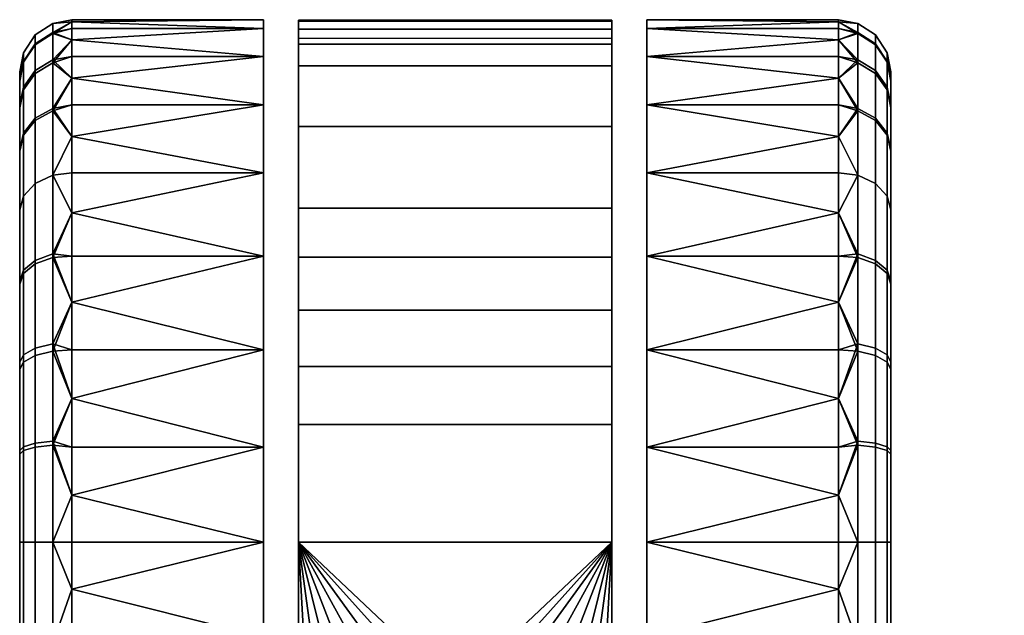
# Model space of a CAD drawing. Header units: millimetres. Extents: x -347 to 347, y -351 to 323.
# Tile 255 of 256: x -224 to -168, y 289 to 323. Entities that reach past the tile are written whole.
import ezdxf

# ---------------------------------------------------------------- set-up
doc = ezdxf.new("R2010")
doc.units = ezdxf.units.MM
doc.header["$MEASUREMENT"] = 0
doc.layers.add('kolecka', color=250, linetype='Continuous')
doc.layers.add('podnoz', color=7, linetype='Continuous')

msp = doc.modelspace()

# ---------------------------------------------------------------- meshes
at = {"layer": 'kolecka'}
mesh = msp.add_polyface(dxfattribs=at)
corners = [(-210.26, 320.65, 18.957), (-210.26, 317.867, 13.584), (-221.26, 319.405, 16.221), (-210.26, 322.256, 24.541), (-221.26, 322.256, 24.541), (-221.26, 322.635, 27.304), (-210.26, 322.757, 30), (-221.26, 322.757, 30), (-221.26, 322.635, 32.696), (-210.26, 322.256, 35.459), (-221.26, 320.65, 18.957), (-221.26, 321.599, 21.745), (-210.26, 320.65, 41.043), (-221.26, 320.65, 41.043), (-221.26, 319.405, 43.779), (-210.26, 317.867, 46.416), (-221.26, 322.256, 35.459), (-221.26, 321.599, 38.255), (-221.26, 317.867, 13.584), (-221.26, 317.867, 46.416), (-223.381, 319.834, 19.28), (-222.363, 320.456, 19.034), (-222.363, 317.654, 13.646), (-223.381, 317.096, 14.013), (-223.381, 321.362, 24.544), (-222.363, 322.018, 24.419), (-224.049, 320.363, 24.734), (-224.049, 318.889, 19.654), (-224.26, 319.278, 24.941), (-224.26, 317.862, 20.061), (-223.381, 321.879, 30), (-222.363, 322.547, 30), (-224.049, 320.862, 30), (-224.26, 319.758, 30), (-223.381, 321.318, 35.681), (-222.363, 321.973, 35.812), (-224.049, 320.32, 35.483), (-224.26, 319.237, 35.267), (-223.381, 319.662, 41.145), (-222.363, 320.28, 41.4), (-224.049, 318.723, 40.755), (-224.26, 317.702, 40.333), (-223.381, 316.969, 46.178), (-222.363, 317.525, 46.549)]
mesh.append_faces([[corners[k] for k in face] for face in [(0, 1, 2, 2), (3, 4, 5, 6), (6, 7, 8, 9), (0, 10, 11, 3), (12, 13, 14, 15), (9, 16, 17, 12), (1, 18, 2, 2), (0, 2, 10, 10), (3, 11, 4, 4), (9, 8, 16, 16), (7, 6, 5, 5), (12, 17, 13, 13), (19, 15, 14, 14), (20, 21, 22, 23), (24, 25, 21, 20), (26, 24, 20, 27), (28, 26, 27, 29), (30, 31, 25, 24), (32, 30, 24, 26), (33, 32, 26, 28), (34, 35, 31, 30), (36, 34, 30, 32), (37, 36, 32, 33), (38, 39, 35, 34), (40, 38, 34, 36), (41, 40, 36, 37), (42, 43, 39, 38), (21, 11, 10, 10), (25, 4, 11, 11), (31, 7, 5, 5), (31, 8, 7, 7), (25, 5, 4, 4), (35, 17, 16, 16), (39, 13, 17, 17), (43, 19, 14, 14), (39, 14, 13, 13), (35, 16, 8, 8), (21, 10, 2, 2), (25, 11, 21, 21), (31, 5, 25, 25), (39, 17, 35, 35), (43, 14, 39, 39), (31, 35, 8, 8), (22, 21, 2, 2), (37, 33, 28, 28)]])
mesh = msp.add_polyface(dxfattribs=at)
corners = [(-188.26, 320.65, 18.957), (-177.26, 319.405, 16.221), (-188.26, 317.867, 13.584), (-188.26, 322.757, 30), (-177.26, 322.635, 27.304), (-188.26, 322.256, 24.541), (-188.26, 322.256, 35.459), (-177.26, 322.635, 32.696), (-177.26, 322.757, 30), (-177.26, 321.599, 21.745), (-177.26, 320.65, 18.957), (-188.26, 320.65, 41.043), (-188.26, 317.867, 46.416), (-177.26, 319.405, 43.779), (-177.26, 320.65, 41.043), (-177.26, 321.599, 38.255), (-177.26, 322.256, 35.459), (-177.26, 322.256, 24.541), (-177.26, 317.867, 46.416), (-175.138, 319.834, 19.28), (-175.138, 317.096, 14.013), (-176.154, 317.654, 13.646), (-176.154, 320.456, 19.034), (-175.138, 321.362, 24.544), (-176.154, 322.018, 24.419), (-174.47, 320.363, 24.734), (-174.47, 318.889, 19.654), (-174.26, 319.278, 24.941), (-174.26, 317.862, 20.061), (-175.138, 321.879, 30), (-176.154, 322.547, 30), (-174.47, 320.862, 30), (-174.26, 319.758, 30), (-175.138, 321.318, 35.681), (-176.154, 321.973, 35.812), (-174.47, 320.32, 35.483), (-174.26, 319.237, 35.267), (-175.138, 319.662, 41.145), (-176.154, 320.28, 41.4), (-174.47, 318.723, 40.755), (-174.26, 317.702, 40.333), (-175.138, 316.969, 46.178), (-176.154, 317.525, 46.549), (-177.26, 317.867, 13.584)]
mesh.append_faces([[corners[k] for k in face] for face in [(0, 1, 2, 2), (3, 4, 5, 5), (3, 6, 7, 8), (0, 5, 9, 10), (11, 12, 13, 14), (6, 11, 15, 16), (0, 10, 1, 1), (5, 17, 9, 9), (5, 4, 17, 17), (6, 16, 7, 7), (8, 4, 3, 3), (11, 14, 15, 15), (18, 13, 12, 12), (19, 20, 21, 22), (23, 19, 22, 24), (25, 26, 19, 23), (27, 28, 26, 25), (29, 23, 24, 30), (31, 25, 23, 29), (32, 27, 25, 31), (33, 29, 30, 34), (35, 31, 29, 33), (36, 32, 31, 35), (37, 33, 34, 38), (39, 35, 33, 37), (40, 36, 35, 39), (41, 37, 38, 42), (21, 43, 1, 1), (22, 10, 9, 9), (24, 9, 17, 17), (30, 4, 8, 8), (30, 8, 7, 7), (24, 17, 4, 4), (34, 16, 15, 15), (38, 15, 14, 14), (38, 14, 13, 13), (34, 7, 16, 16), (22, 1, 10, 10), (24, 22, 9, 9), (30, 24, 4, 4), (38, 34, 15, 15), (42, 38, 13, 13), (30, 7, 34, 34), (21, 1, 22, 22), (36, 27, 32, 32)]])
mesh = msp.add_polyface(dxfattribs=at)
corners = [(-210.26, 309.173, 4.89), (-221.26, 309.173, 4.89), (-221.26, 311.666, 6.709), (-210.26, 313.97, 8.787), (-221.26, 313.97, 8.787), (-221.26, 316.047, 11.091), (-210.26, 317.867, 13.584), (-210.26, 317.867, 46.416), (-221.26, 317.867, 46.416), (-221.26, 316.047, 48.909), (-210.26, 313.97, 51.213), (-221.26, 313.97, 51.213), (-221.26, 311.666, 53.291), (-210.26, 309.173, 55.11), (-221.26, 317.867, 13.584), (-221.26, 309.173, 55.11), (-223.381, 313.349, 9.407), (-222.363, 313.822, 8.935), (-222.363, 309.307, 5.232), (-223.381, 308.935, 5.787), (-224.049, 312.63, 10.127), (-224.049, 308.37, 6.633), (-224.26, 311.849, 10.907), (-224.26, 307.757, 7.551), (-223.381, 317.096, 14.013), (-222.363, 317.654, 13.646), (-224.049, 316.246, 14.571), (-224.26, 315.323, 15.177), (-224.049, 318.889, 19.654), (-223.381, 319.834, 19.28), (-224.26, 317.862, 20.061), (-224.049, 316.124, 45.613), (-223.381, 316.969, 46.178), (-223.381, 319.662, 41.145), (-224.049, 318.723, 40.755), (-224.26, 315.206, 45), (-224.26, 317.702, 40.333), (-223.381, 313.349, 50.593), (-222.363, 313.822, 51.065), (-222.363, 317.525, 46.549), (-224.049, 312.63, 49.873), (-224.26, 311.849, 49.093), (-223.381, 308.744, 54.34), (-222.363, 309.111, 54.898), (-224.049, 308.186, 53.49), (-224.26, 307.58, 52.567), (-221.26, 319.405, 16.221), (-224.26, 319.278, 24.941), (-224.26, 319.237, 35.267)]
mesh.append_faces([[corners[k] for k in face] for face in [(0, 1, 2, 2), (3, 0, 2, 2), (3, 4, 5, 6), (7, 8, 9, 10), (10, 11, 12, 13), (3, 2, 4, 4), (14, 6, 5, 5), (10, 9, 11, 11), (13, 12, 15, 15), (16, 17, 18, 19), (20, 16, 19, 21), (22, 20, 21, 23), (24, 25, 17, 16), (26, 24, 16, 20), (27, 26, 20, 22), (28, 29, 24, 26), (30, 28, 26, 27), (31, 32, 33, 34), (35, 31, 34, 36), (37, 38, 39, 32), (40, 37, 32, 31), (41, 40, 31, 35), (42, 43, 38, 37), (44, 42, 37, 40), (45, 44, 40, 41), (18, 2, 1, 1), (17, 4, 2, 2), (25, 14, 5, 5), (25, 46, 14, 14), (17, 5, 4, 4), (39, 9, 8, 8), (17, 2, 18, 18), (25, 5, 17, 17), (38, 12, 11, 11), (43, 15, 12, 12), (43, 12, 38, 38), (38, 11, 9, 39), (23, 47, 27, 27), (27, 47, 30, 30), (22, 23, 27, 27), (23, 48, 47, 47), (45, 41, 35, 35), (23, 45, 35, 35), (48, 35, 36, 36), (23, 35, 48, 48)]])
mesh = msp.add_polyface(dxfattribs=at)
corners = [(-188.26, 309.173, 4.89), (-177.26, 311.666, 6.709), (-177.26, 309.173, 4.89), (-188.26, 313.97, 8.787), (-188.26, 317.867, 13.584), (-177.26, 316.047, 11.091), (-188.26, 317.867, 46.416), (-188.26, 313.97, 51.213), (-177.26, 316.047, 48.909), (-177.26, 317.867, 46.416), (-188.26, 309.173, 55.11), (-177.26, 309.173, 55.11), (-177.26, 311.666, 53.291), (-177.26, 313.97, 8.787), (-177.26, 319.405, 16.221), (-177.26, 317.867, 13.584), (-177.26, 313.97, 51.213), (-175.138, 313.349, 9.407), (-175.138, 308.935, 5.787), (-176.154, 309.307, 5.232), (-176.154, 313.822, 8.935), (-174.47, 312.63, 10.127), (-174.47, 308.37, 6.633), (-174.26, 311.849, 10.907), (-174.26, 307.757, 7.551), (-175.138, 317.096, 14.013), (-176.154, 317.654, 13.646), (-174.47, 316.246, 14.571), (-174.26, 315.323, 15.177), (-174.47, 318.889, 19.654), (-175.138, 319.834, 19.28), (-174.26, 317.862, 20.061), (-174.47, 316.124, 45.613), (-174.47, 318.723, 40.755), (-175.138, 319.662, 41.145), (-175.138, 316.969, 46.178), (-174.26, 315.206, 45), (-174.26, 317.702, 40.333), (-175.138, 313.349, 50.593), (-176.154, 317.525, 46.549), (-176.154, 313.822, 51.065), (-174.47, 312.63, 49.873), (-174.26, 311.849, 49.093), (-175.138, 308.744, 54.34), (-176.154, 309.111, 54.898), (-174.47, 308.186, 53.49), (-174.26, 307.58, 52.567), (-177.26, 319.405, 43.779), (-174.26, 319.278, 24.941), (-174.26, 319.237, 35.267)]
mesh.append_faces([[corners[k] for k in face] for face in [(0, 1, 2, 2), (3, 1, 0, 0), (4, 5, 3, 3), (6, 7, 8, 9), (7, 10, 11, 12), (3, 13, 1, 1), (3, 5, 13, 13), (4, 14, 15, 15), (15, 5, 4, 4), (7, 16, 8, 8), (12, 16, 7, 7), (17, 18, 19, 20), (21, 22, 18, 17), (23, 24, 22, 21), (25, 17, 20, 26), (27, 21, 17, 25), (28, 23, 21, 27), (29, 27, 25, 30), (31, 28, 27, 29), (32, 33, 34, 35), (36, 37, 33, 32), (38, 35, 39, 40), (41, 32, 35, 38), (42, 36, 32, 41), (43, 38, 40, 44), (45, 41, 38, 43), (46, 42, 41, 45), (19, 2, 1, 1), (20, 1, 13, 13), (26, 5, 15, 15), (20, 13, 5, 5), (39, 47, 9, 9), (39, 9, 8, 8), (20, 19, 1, 1), (26, 20, 5, 5), (40, 16, 12, 12), (44, 40, 12, 12), (40, 39, 8, 16), (24, 28, 48, 48), (28, 31, 48, 48), (23, 28, 24, 24), (24, 48, 49, 49), (46, 36, 42, 42), (49, 37, 36, 36), (24, 49, 36, 36)]])
mesh = msp.add_polyface(dxfattribs=at)
corners = [(-188.26, 292.757), (-188.26, 298.216, 0.501), (-177.26, 298.216, 0.501), (-177.26, 295.452, 0.121), (-188.26, 303.8, 2.106), (-177.26, 301.011, 1.158), (-188.26, 309.173, 4.89), (-177.26, 306.536, 3.351), (-177.26, 303.8, 2.106), (-177.26, 309.173, 4.89), (-188.26, 309.173, 55.11), (-188.26, 303.8, 57.894), (-177.26, 306.536, 56.649), (-177.26, 309.173, 55.11), (-188.26, 298.216, 59.499), (-177.26, 301.011, 58.842), (-177.26, 303.8, 57.894), (-177.26, 295.452, 59.879), (-177.26, 298.216, 59.499), (-175.138, 298.438, 1.439), (-175.138, 292.757, 0.879), (-176.154, 292.757, 0.211), (-176.154, 298.568, 0.783), (-174.47, 298.24, 2.436), (-174.47, 292.757, 1.896), (-175.138, 303.902, 3.095), (-176.154, 304.157, 2.477), (-174.47, 303.512, 4.034), (-174.26, 303.09, 5.054), (-174.26, 298.024, 3.519), (-175.138, 308.935, 5.787), (-176.154, 309.307, 5.232), (-174.47, 308.37, 6.633), (-174.26, 307.757, 7.551), (-175.138, 303.476, 57.077), (-175.138, 308.744, 54.34), (-176.154, 309.111, 54.898), (-176.154, 303.722, 57.698), (-174.47, 303.102, 56.131), (-174.47, 308.186, 53.49), (-174.26, 302.696, 55.104), (-174.26, 307.58, 52.567), (-175.138, 298.213, 58.605), (-176.154, 298.338, 59.261), (-174.47, 298.022, 57.606), (-174.26, 297.816, 56.521), (-175.138, 292.757, 59.122), (-176.154, 292.757, 59.79), (-177.26, 311.666, 53.291), (-174.26, 315.206, 45)]
mesh.append_faces([[corners[k] for k in face] for face in [(0, 1, 2, 3), (1, 4, 5, 2), (4, 6, 7, 8), (6, 9, 7, 7), (8, 5, 4, 4), (10, 11, 12, 13), (11, 14, 15, 16), (14, 17, 18, 18), (18, 15, 14, 14), (16, 12, 11, 11), (19, 20, 21, 22), (23, 24, 20, 19), (25, 19, 22, 26), (27, 23, 19, 25), (28, 29, 23, 27), (30, 25, 26, 31), (32, 27, 25, 30), (33, 28, 27, 32), (34, 35, 36, 37), (38, 39, 35, 34), (40, 41, 39, 38), (42, 34, 37, 43), (44, 38, 34, 42), (45, 40, 38, 44), (46, 42, 43, 47), (22, 3, 2, 2), (26, 5, 8, 8), (26, 8, 7, 7), (22, 2, 5, 5), (31, 7, 9, 9), (22, 21, 3, 3), (26, 22, 5, 5), (26, 7, 31, 31), (36, 48, 13, 13), (37, 12, 16, 16), (37, 16, 15, 15), (36, 13, 12, 12), (37, 36, 12, 12), (43, 18, 17, 17), (15, 43, 37, 37), (18, 43, 15, 15), (29, 28, 33, 33), (41, 40, 45, 45), (33, 41, 45, 45), (33, 49, 41, 41)]])
mesh = msp.add_polyface(dxfattribs=at)
corners = [(-210.26, 292.757), (-221.26, 295.452, 0.121), (-210.26, 298.216, 0.501), (-210.26, 303.8, 2.106), (-221.26, 301.011, 1.158), (-210.26, 309.173, 4.89), (-221.26, 306.536, 3.351), (-221.26, 298.216, 0.501), (-221.26, 303.8, 2.106), (-221.26, 309.173, 4.89), (-210.26, 309.173, 55.11), (-221.26, 309.173, 55.11), (-221.26, 306.536, 56.649), (-210.26, 303.8, 57.894), (-221.26, 303.8, 57.894), (-221.26, 301.011, 58.842), (-210.26, 298.216, 59.499), (-221.26, 298.216, 59.499), (-221.26, 295.452, 59.879), (-223.381, 298.438, 1.439), (-222.363, 298.568, 0.783), (-222.363, 292.757, 0.211), (-223.381, 292.757, 0.879), (-224.049, 298.24, 2.436), (-224.049, 292.757, 1.896), (-223.381, 303.902, 3.095), (-222.363, 304.157, 2.477), (-224.049, 303.512, 4.034), (-224.26, 303.09, 5.054), (-224.26, 298.024, 3.519), (-223.381, 308.935, 5.787), (-222.363, 309.307, 5.232), (-224.049, 308.37, 6.633), (-224.26, 307.757, 7.551), (-223.381, 303.476, 57.077), (-222.363, 303.722, 57.698), (-222.363, 309.111, 54.898), (-223.381, 308.744, 54.34), (-224.049, 303.102, 56.131), (-224.049, 308.186, 53.49), (-224.26, 302.696, 55.104), (-224.26, 307.58, 52.567), (-223.381, 298.213, 58.605), (-222.363, 298.338, 59.261), (-224.049, 298.022, 57.606), (-224.26, 297.816, 56.521), (-224.26, 287.489, 56.48)]
mesh.append_faces([[corners[k] for k in face] for face in [(0, 1, 2, 2), (3, 2, 4, 4), (5, 3, 6, 6), (2, 1, 7, 7), (2, 7, 4, 4), (3, 8, 6, 6), (5, 6, 9, 9), (8, 3, 4, 4), (10, 11, 12, 13), (13, 14, 15, 16), (16, 17, 18, 18), (17, 16, 15, 15), (14, 13, 12, 12), (19, 20, 21, 22), (23, 19, 22, 24), (25, 26, 20, 19), (27, 25, 19, 23), (28, 27, 23, 29), (30, 31, 26, 25), (32, 30, 25, 27), (33, 32, 27, 28), (34, 35, 36, 37), (38, 34, 37, 39), (40, 38, 39, 41), (42, 43, 35, 34), (44, 42, 34, 38), (45, 44, 38, 40), (20, 7, 1, 1), (26, 8, 4, 4), (26, 6, 8, 8), (20, 4, 7, 7), (31, 9, 6, 6), (26, 4, 20, 20), (26, 31, 6, 6), (35, 14, 12, 12), (35, 15, 14, 14), (36, 12, 11, 11), (35, 12, 36, 36), (43, 18, 17, 17), (15, 35, 43, 43), (17, 15, 43, 43), (29, 33, 28, 28), (33, 46, 45, 45), (41, 45, 40, 40), (33, 45, 41, 41)]])
mesh = msp.add_polyface(dxfattribs=at)
corners = [(-221.26, 295.452, 0.121), (-210.26, 292.757), (-221.26, 292.757), (-210.26, 298.216, 59.499), (-221.26, 295.452, 59.879), (-221.26, 292.757, 60), (-210.26, 292.757, 60), (-221.26, 290.061, 59.879), (-210.26, 287.298, 59.499), (-221.26, 287.298, 59.499), (-221.26, 284.502, 58.842), (-210.26, 281.714, 57.894), (-210.26, 281.714, 2.106), (-221.26, 281.714, 2.106), (-221.26, 284.502, 1.158), (-210.26, 287.298, 0.501), (-221.26, 287.298, 0.501), (-221.26, 290.061, 0.121), (-224.26, 298.024, 3.519), (-224.049, 298.24, 2.436), (-224.049, 292.757, 1.896), (-224.26, 292.757, 3), (-223.381, 292.757, 59.122), (-222.363, 292.757, 59.79), (-222.363, 298.338, 59.261), (-223.381, 298.213, 58.605), (-224.049, 292.757, 58.105), (-224.049, 298.022, 57.606), (-224.26, 292.757, 57.001), (-224.26, 297.816, 56.521), (-223.381, 287.075, 58.561), (-222.363, 286.945, 59.216), (-224.049, 287.274, 57.563), (-224.26, 287.489, 56.48), (-223.381, 281.612, 56.906), (-222.363, 281.356, 57.523), (-224.049, 282.001, 55.966), (-224.26, 282.424, 54.946), (-223.381, 287.301, 1.395), (-222.363, 287.175, 0.738), (-222.363, 281.791, 2.302), (-223.381, 282.037, 2.923), (-224.049, 287.491, 2.394), (-224.049, 282.412, 3.869), (-224.26, 287.698, 3.478), (-224.26, 282.818, 4.895), (-223.381, 292.757, 0.879), (-222.363, 292.757, 0.211), (-222.363, 298.568, 0.783), (-224.26, 307.757, 7.551), (-224.26, 277.934, 7.433)]
mesh.append_faces([[corners[k] for k in face] for face in [(0, 1, 2, 2), (3, 4, 5, 6), (5, 7, 6, 6), (8, 6, 7, 7), (8, 7, 9, 9), (8, 9, 10, 11), (12, 13, 14, 15), (15, 16, 17, 1), (15, 14, 16, 16), (1, 17, 2, 2), (18, 19, 20, 21), (22, 23, 24, 25), (26, 22, 25, 27), (28, 26, 27, 29), (30, 31, 23, 22), (32, 30, 22, 26), (33, 32, 26, 28), (34, 35, 31, 30), (36, 34, 30, 32), (37, 36, 32, 33), (38, 39, 40, 41), (42, 38, 41, 43), (44, 42, 43, 45), (46, 47, 39, 38), (20, 46, 38, 42), (21, 20, 42, 44), (47, 0, 2, 2), (48, 0, 47, 47), (5, 4, 23, 23), (24, 23, 4, 4), (31, 9, 7, 7), (31, 10, 9, 9), (31, 7, 23, 23), (35, 10, 31, 31), (39, 16, 14, 14), (47, 2, 17, 17), (47, 17, 16, 39), (14, 40, 39, 39), (5, 23, 7, 7), (33, 49, 50, 50), (28, 29, 33, 33), (44, 50, 18, 18), (49, 18, 50, 50), (21, 44, 18, 18)]])
mesh = msp.add_polyface(dxfattribs=at)
corners = [(-177.26, 295.452, 0.121), (-177.26, 292.757), (-188.26, 292.757), (-188.26, 298.216, 59.499), (-188.26, 292.757, 60), (-177.26, 292.757, 60), (-177.26, 295.452, 59.879), (-177.26, 290.061, 59.879), (-188.26, 287.298, 59.499), (-177.26, 287.298, 59.499), (-188.26, 281.714, 57.894), (-177.26, 284.502, 58.842), (-188.26, 281.714, 2.106), (-188.26, 287.298, 0.501), (-177.26, 284.502, 1.158), (-177.26, 281.714, 2.106), (-177.26, 290.061, 0.121), (-177.26, 287.298, 0.501), (-174.26, 298.024, 3.519), (-174.26, 292.757, 3), (-174.47, 292.757, 1.896), (-174.47, 298.24, 2.436), (-174.47, 292.757, 58.105), (-174.47, 298.022, 57.606), (-175.138, 298.213, 58.605), (-175.138, 292.757, 59.122), (-174.26, 292.757, 57.001), (-174.26, 297.816, 56.521), (-175.138, 287.075, 58.561), (-176.154, 292.757, 59.79), (-176.154, 286.945, 59.216), (-174.47, 287.274, 57.563), (-174.26, 287.489, 56.48), (-175.138, 281.612, 56.906), (-176.154, 281.356, 57.523), (-174.47, 282.001, 55.966), (-174.26, 282.424, 54.946), (-175.138, 287.301, 1.395), (-175.138, 282.037, 2.923), (-176.154, 281.791, 2.302), (-176.154, 287.175, 0.738), (-174.47, 287.491, 2.394), (-174.47, 282.412, 3.869), (-174.26, 287.698, 3.478), (-174.26, 282.818, 4.895), (-175.138, 292.757, 0.879), (-176.154, 292.757, 0.211), (-176.154, 298.338, 59.261), (-174.26, 277.934, 7.433), (-174.26, 307.757, 7.551)]
mesh.append_faces([[corners[k] for k in face] for face in [(0, 1, 2, 2), (3, 4, 5, 6), (5, 4, 7, 7), (8, 7, 4, 4), (8, 9, 7, 7), (8, 10, 11, 9), (12, 13, 14, 15), (13, 2, 16, 17), (13, 17, 14, 14), (2, 1, 16, 16), (18, 19, 20, 21), (22, 23, 24, 25), (26, 27, 23, 22), (28, 25, 29, 30), (31, 22, 25, 28), (32, 26, 22, 31), (33, 28, 30, 34), (35, 31, 28, 33), (36, 32, 31, 35), (37, 38, 39, 40), (41, 42, 38, 37), (43, 44, 42, 41), (45, 37, 40, 46), (20, 41, 37, 45), (19, 43, 41, 20), (46, 1, 0, 0), (5, 29, 6, 6), (47, 6, 29, 29), (30, 7, 9, 9), (30, 9, 11, 11), (30, 29, 7, 7), (34, 30, 11, 11), (39, 15, 14, 14), (40, 14, 17, 17), (46, 16, 1, 1), (46, 40, 17, 16), (14, 40, 39, 39), (5, 7, 29, 29), (48, 44, 43, 43), (32, 48, 49, 49), (26, 32, 27, 27), (43, 18, 48, 48), (49, 48, 18, 18), (49, 27, 32, 32), (19, 18, 43, 43)]])
at = {"layer": 'podnoz'}
mesh = msp.add_polyface(dxfattribs=at)
corners = [(-208.26, 262.83, 32.606), (-208.26, 322.676, 32.196), (-208.26, 262.728, 30.473), (-208.26, 262.757, 28.334), (-208.26, 322.729, 28.713), (-208.26, 262.932, 26.202), (-208.26, 263.063, 34.728), (-208.26, 322.215, 35.673), (-208.26, 263.846, 38.9), (-208.26, 321.352, 39.073), (-208.26, 263.416, 36.822), (-208.26, 321.67, 22), (-208.26, 263.263, 24.086), (-208.26, 320.107, 42.327), (-208.26, 264.307, 40.959), (-208.26, 316.631, 48.166), (-208.26, 264.789, 43.012), (-208.26, 266.299, 49.098), (-208.26, 266.816, 51.113), (-208.26, 292.757, 60), (-208.26, 263.748, 22), (-206.33, 281.328, 63), (-206.648, 280.995, 60), (-207.545, 279.855, 60), (-207.629, 279.729, 63), (-208.26, 278.616, 60), (-208.557, 277.938, 63), (-204.731, 282.627, 63), (-204.41, 282.828, 60), (-205.592, 281.996, 60), (-208.663, 277.658, 60.605), (-208.98, 276.601, 61.082), (-208.26, 292.757, 60), (-208.26, 278.616, 60), (-207.545, 279.855, 60), (-199.26, 284.257, 63), (-202.94, 283.555, 63), (-208.916, 271.678, 63), (-206.33, 281.328, 63), (-204.731, 282.627, 63), (-189.602, 271.678, 63), (-191.969, 278.853, 99.107), (-198.466, 282.945, 97.452), (-199.709, 282.989, 97.277), (-206.029, 283.576, 64), (-204.871, 281.981, 96.033), (-203.672, 282.722, 96.055), (-207.7, 282.096, 64), (-205.946, 281.069, 96.055), (-207.641, 278.827, 96.222), (-206.875, 280.009, 96.119), (-209.057, 280.325, 64), (-210.049, 278.327, 64), (-208.223, 277.551, 96.364), (-208.605, 276.219, 96.54), (-207.641, 278.827, 96.222), (-207.425, 277.382, 97.277), (-206.902, 278.527, 97.135), (-206.217, 279.588, 97.031), (-206.875, 280.009, 96.119), (-208.223, 277.551, 96.364), (-205.383, 280.54, 96.967), (-205.946, 281.069, 96.055), (-204.419, 281.358, 96.945), (-204.871, 281.981, 96.033), (-202.376, 283.278, 96.119), (-202.18, 282.521, 97.031), (-200.959, 282.846, 97.135), (-203.672, 282.722, 96.055), (-203.342, 282.022, 96.967), (-195.571, 283.068, 96.978), (-196.878, 283.505, 96.746), (-196.076, 282.329, 97.891), (-197.247, 282.722, 97.659)]
mesh.append_faces([[corners[k] for k in face] for face in [(0, 1, 2, 2), (3, 4, 5, 5), (6, 7, 0, 0), (8, 9, 10, 10), (5, 11, 12, 12), (13, 8, 14, 14), (15, 14, 16, 16), (17, 18, 19, 19), (12, 11, 20, 20), (21, 22, 23, 24), (24, 23, 25, 26), (27, 28, 29, 21), (25, 30, 26, 26), (21, 29, 22, 22), (30, 31, 26, 26), (32, 33, 34, 34), (35, 36, 37, 37), (38, 37, 39, 39), (37, 36, 39, 39), (37, 40, 35, 35), (41, 42, 43, 43), (44, 45, 46, 46), (47, 48, 44, 44), (49, 50, 51, 51), (47, 50, 48, 48), (49, 52, 53, 53), (54, 53, 52, 52), (51, 50, 47, 47), (52, 49, 51, 51), (45, 44, 48, 48), (55, 56, 57, 57), (57, 58, 59, 59), (60, 56, 55, 55), (58, 61, 59, 59), (62, 61, 63, 63), (59, 61, 62, 62), (55, 57, 59, 59), (62, 63, 64, 64), (65, 66, 67, 67), (68, 63, 69, 69), (68, 69, 65, 65), (68, 64, 63, 63), (69, 66, 65, 65), (70, 71, 72, 72), (73, 72, 71, 71)]])
mesh = msp.add_polyface(dxfattribs=at)
corners = [(-190.26, 262.83, 32.606), (-190.26, 262.728, 30.473), (-190.26, 322.676, 32.196), (-190.26, 262.757, 28.334), (-190.26, 262.932, 26.202), (-190.26, 322.729, 28.713), (-190.26, 263.063, 34.728), (-190.26, 322.215, 35.673), (-190.26, 263.846, 38.9), (-190.26, 263.416, 36.822), (-190.26, 321.352, 39.073), (-190.26, 263.263, 24.086), (-190.26, 321.67, 22), (-190.26, 263.748, 22), (-190.26, 264.307, 40.959), (-190.26, 320.107, 42.327), (-190.26, 316.631, 48.166), (-190.26, 311.93, 53.073), (-190.26, 265.283, 45.049), (-190.26, 309.126, 55.14), (-190.26, 292.757, 60), (-190.26, 306.08, 56.879), (-190.26, 299.509, 59.23), (-190.26, 302.852, 58.251), (-190.26, 265.788, 47.082), (-208.26, 262.757, 28.334), (-208.26, 262.728, 30.473), (-208.26, 322.729, 28.713), (-208.26, 263.063, 34.728), (-208.26, 263.416, 36.822), (-208.26, 322.215, 35.673), (-208.26, 264.789, 43.012), (-208.26, 265.283, 45.049), (-208.26, 316.631, 48.166), (-208.26, 264.307, 40.959), (-208.26, 320.107, 42.327), (-208.26, 311.93, 53.073), (-208.26, 321.352, 39.073), (-208.26, 263.846, 38.9), (-208.26, 262.83, 32.606), (-208.26, 322.676, 32.196), (-208.26, 292.757, 60), (-208.26, 306.08, 56.879), (-208.26, 309.126, 55.14), (-208.26, 299.509, 59.23), (-208.26, 302.852, 58.251), (-208.26, 265.788, 47.082), (-208.26, 321.67, 22), (-208.26, 262.932, 26.202), (-200.531, 284.176, 60), (-199.26, 284.257, 60), (-208.26, 292.757, 60), (-190.26, 292.757, 60), (-190.26, 322.729, 28.713), (-190.26, 321.67, 22), (-208.26, 321.67, 22), (-208.26, 322.729, 28.713), (-190.26, 322.676, 32.196), (-208.26, 322.676, 32.196), (-190.26, 321.352, 39.073), (-190.26, 322.215, 35.673), (-208.26, 322.215, 35.673), (-208.26, 321.352, 39.073), (-190.26, 320.107, 42.327), (-208.26, 320.107, 42.327), (-190.26, 316.631, 48.166), (-208.26, 316.631, 48.166), (-190.26, 309.126, 55.14), (-190.26, 311.93, 53.073), (-208.26, 311.93, 53.073), (-208.26, 309.126, 55.14), (-190.26, 306.08, 56.879), (-208.26, 306.08, 56.879), (-190.26, 299.509, 59.23), (-190.26, 302.852, 58.251), (-208.26, 302.852, 58.251), (-208.26, 299.509, 59.23)]
mesh.append_faces([[corners[k] for k in face] for face in [(0, 1, 2, 2), (3, 4, 5, 5), (6, 0, 7, 7), (8, 9, 10, 10), (4, 11, 12, 12), (11, 13, 12, 12), (14, 15, 16, 16), (17, 18, 16, 16), (10, 15, 8, 8), (0, 2, 7, 7), (7, 10, 9, 9), (2, 1, 5, 5), (19, 18, 17, 17), (20, 19, 21, 21), (22, 20, 23, 23), (21, 23, 20, 20), (24, 19, 20, 20), (12, 5, 4, 4), (25, 26, 27, 27), (28, 29, 30, 30), (31, 32, 33, 33), (34, 33, 35, 35), (36, 33, 32, 32), (37, 38, 35, 35), (39, 30, 40, 40), (30, 29, 37, 37), (40, 27, 26, 26), (41, 42, 43, 43), (44, 45, 41, 41), (42, 41, 45, 45), (46, 41, 43, 43), (47, 48, 27, 27), (49, 50, 51, 51), (52, 51, 50, 50), (53, 54, 55, 56), (57, 53, 56, 58), (59, 60, 61, 62), (63, 59, 62, 64), (60, 57, 58, 61), (65, 63, 64, 66), (67, 68, 69, 70), (71, 67, 70, 72), (73, 74, 75, 76), (52, 73, 76, 51), (74, 71, 72, 75), (68, 65, 66, 69)]])
mesh = msp.add_polyface(dxfattribs=at)
corners = [(-190.26, 262.757, 28.334), (-190.26, 322.729, 28.713), (-190.26, 262.728, 30.473), (-190.26, 263.063, 34.728), (-190.26, 322.215, 35.673), (-190.26, 263.416, 36.822), (-190.26, 320.107, 42.327), (-190.26, 264.307, 40.959), (-190.26, 263.846, 38.9), (-190.26, 316.631, 48.166), (-190.26, 264.789, 43.012), (-190.26, 265.283, 45.049), (-190.26, 278.616, 60), (-190.26, 266.816, 51.113), (-190.26, 292.757, 60), (-189.961, 277.938, 63), (-190.26, 278.616, 60), (-190.973, 279.855, 60), (-190.889, 279.729, 63), (-192.188, 281.328, 63), (-192.927, 281.996, 60), (-194.107, 282.828, 60), (-193.787, 282.627, 63), (-191.87, 280.995, 60), (-189.855, 277.658, 60.605), (-190.26, 292.757, 60), (-190.973, 279.855, 60), (-190.26, 278.616, 60), (-199.26, 284.257, 63), (-189.602, 271.678, 63), (-195.578, 283.555, 63), (-193.787, 282.627, 63), (-192.188, 281.328, 63), (-190.889, 279.729, 63), (-192.53, 279.563, 98.896), (-191.969, 278.853, 99.107), (-192.27, 279.245, 98.992), (-192.689, 279.755, 98.837), (-193.718, 280.858, 98.488), (-194.979, 281.774, 98.144), (-196.076, 282.329, 97.891), (-197.247, 282.722, 97.659), (-198.466, 282.945, 97.452), (-188.031, 277.156, 64), (-190.035, 281.285, 64), (-190.27, 281.1, 68.97), (-190.504, 280.913, 73.966), (-189.379, 279.044, 74.278), (-188.644, 276.989, 74.58), (-192.929, 281.42, 97.575), (-191.804, 280.219, 97.924), (-191.635, 280.016, 97.982), (-191.564, 282.913, 64), (-191.358, 279.679, 98.078), (-191.054, 279.282, 98.193), (-191.635, 280.016, 97.982), (-192.53, 279.563, 98.896), (-192.27, 279.245, 98.992), (-191.358, 279.679, 98.078), (-191.969, 278.853, 99.107), (-191.804, 280.219, 97.924), (-193.718, 280.858, 98.488), (-192.689, 279.755, 98.837), (-192.929, 281.42, 97.575), (-191.054, 279.282, 98.193), (-195.571, 283.068, 96.978), (-194.979, 281.774, 98.144), (-194.345, 282.449, 97.231), (-196.076, 282.329, 97.891)]
mesh.append_faces([[corners[k] for k in face] for face in [(0, 1, 2, 2), (3, 4, 5, 5), (6, 7, 8, 8), (9, 10, 7, 7), (10, 9, 11, 11), (12, 13, 14, 14), (15, 16, 17, 18), (19, 20, 21, 22), (18, 17, 23, 19), (24, 16, 15, 15), (20, 19, 23, 23), (25, 26, 27, 27), (28, 29, 30, 30), (30, 29, 31, 31), (31, 29, 32, 32), (29, 33, 32, 32), (34, 35, 36, 36), (34, 37, 38, 38), (38, 35, 34, 34), (39, 35, 38, 38), (35, 40, 41, 41), (41, 42, 35, 35), (39, 40, 35, 35), (43, 44, 45, 45), (46, 47, 45, 45), (47, 43, 45, 45), (48, 43, 47, 47), (49, 50, 46, 46), (46, 50, 51, 51), (52, 46, 45, 45), (45, 44, 52, 52), (49, 46, 52, 52), (46, 53, 54, 54), (51, 53, 46, 46), (55, 56, 57, 57), (58, 57, 59, 59), (60, 61, 62, 62), (60, 56, 55, 55), (60, 63, 61, 61), (62, 56, 60, 60), (57, 58, 55, 55), (59, 64, 58, 58), (65, 66, 67, 67), (67, 61, 63, 63), (65, 68, 66, 66), (67, 66, 61, 61)]])
mesh = msp.add_polyface(dxfattribs=at)
corners = [(-190.26, 265.788, 47.082), (-190.26, 265.283, 45.049), (-190.26, 309.126, 55.14), (-208.26, 309.126, 55.14), (-208.26, 311.93, 53.073), (-208.26, 265.283, 45.049), (-193.787, 282.627, 63), (-194.107, 282.828, 60), (-195.373, 283.471, 60), (-195.578, 283.555, 63), (-196.681, 283.918, 60), (-197.987, 284.176, 60), (-199.26, 284.257, 63), (-199.26, 284.257, 60), (-202.94, 283.555, 63), (-203.145, 283.471, 60), (-204.41, 282.828, 60), (-204.731, 282.627, 63), (-200.531, 284.176, 60), (-201.838, 283.918, 60), (-199.26, 284.257, 60), (-197.987, 284.176, 60), (-190.26, 292.757, 60), (-196.681, 283.918, 60), (-195.373, 283.471, 60), (-194.107, 282.828, 60), (-208.26, 292.757, 60), (-203.145, 283.471, 60), (-201.838, 283.918, 60), (-200.531, 284.176, 60), (-204.41, 282.828, 60), (-192.927, 281.996, 60), (-191.87, 280.995, 60), (-190.973, 279.855, 60), (-205.592, 281.996, 60), (-207.545, 279.855, 60), (-206.648, 280.995, 60), (-194.345, 282.449, 97.231), (-192.929, 281.42, 97.575), (-193.376, 284.214, 64), (-195.571, 283.068, 96.978), (-202.376, 283.278, 96.119), (-201.016, 283.64, 96.222), (-202.003, 285.45, 64), (-199.797, 285.776, 64), (-199.622, 283.8, 96.364), (-198.237, 283.752, 96.54), (-197.568, 285.674, 64), (-196.878, 283.505, 96.746), (-195.401, 285.147, 64), (-204.106, 284.707, 64), (-203.672, 282.722, 96.055), (-191.564, 282.913, 64), (-206.029, 283.576, 64), (-200.959, 282.846, 97.135), (-199.709, 282.989, 97.277), (-201.016, 283.64, 96.222), (-198.466, 282.945, 97.452), (-199.622, 283.8, 96.364), (-202.376, 283.278, 96.119), (-197.247, 282.722, 97.659), (-198.237, 283.752, 96.54), (-196.878, 283.505, 96.746)]
mesh.append_faces([[corners[k] for k in face] for face in [(0, 1, 2, 2), (3, 4, 5, 5), (6, 7, 8, 9), (9, 10, 11, 12), (10, 9, 8, 8), (11, 13, 12, 12), (14, 15, 16, 17), (13, 18, 12, 12), (19, 14, 18, 18), (19, 15, 14, 14), (14, 12, 18, 18), (20, 21, 22, 22), (23, 22, 21, 21), (22, 23, 24, 24), (24, 25, 22, 22), (26, 27, 28, 28), (26, 28, 29, 29), (30, 27, 26, 26), (22, 25, 31, 31), (22, 32, 33, 33), (32, 22, 31, 31), (26, 34, 30, 30), (26, 35, 36, 36), (26, 36, 34, 34), (37, 38, 39, 39), (40, 37, 39, 39), (41, 42, 43, 43), (44, 42, 45, 45), (45, 46, 44, 44), (47, 46, 48, 48), (40, 49, 48, 48), (41, 50, 51, 51), (38, 52, 39, 39), (43, 42, 44, 44), (50, 41, 43, 43), (49, 40, 39, 39), (47, 48, 49, 49), (44, 46, 47, 47), (50, 53, 51, 51), (54, 55, 56, 56), (57, 58, 55, 55), (55, 58, 56, 56), (54, 56, 59, 59), (60, 61, 57, 57), (58, 57, 61, 61), (61, 60, 62, 62)]])
mesh = msp.add_polyface(dxfattribs=at)
corners = [(-208.26, 265.788, 47.082), (-208.26, 309.126, 55.14), (-208.26, 265.283, 45.049), (-208.26, 292.757, 60), (-208.26, 266.299, 49.098), (-208.26, 266.816, 51.113), (-208.26, 267.334, 53.11), (-208.26, 278.616, 60), (-208.26, 268.37, 57.086), (-208.26, 268.885, 59.066), (-208.26, 269.127, 60), (-208.663, 277.658, 60.605), (-208.26, 278.616, 60), (-208.635, 270.091, 60.563), (-208.98, 276.601, 61.082), (-208.939, 271.133, 61.021), (-208.26, 269.127, 60), (-209.157, 272.247, 61.347), (-209.26, 273.413, 61.5), (-209.188, 275.455, 61.392), (-209.26, 274.257, 61.5), (-209.26, 274.257, 63), (-209.26, 274.257, 61.5), (-209.26, 273.413, 61.5), (-208.916, 271.678, 63), (-209.157, 272.247, 61.347), (-208.939, 271.133, 61.021), (-209.188, 275.455, 61.392), (-208.557, 277.938, 63), (-208.98, 276.601, 61.082), (-209.26, 274.257, 63), (-208.916, 271.678, 63), (-208.557, 277.938, 63), (-207.629, 279.729, 63), (-206.33, 281.328, 63), (-207.768, 276.187, 97.452), (-205.884, 268.744, 99.107), (-207.425, 277.382, 97.277), (-207.932, 274.959, 97.659), (-207.731, 272.509, 98.144), (-207.92, 273.724, 97.891), (-207.249, 271.026, 98.488), (-208.791, 274.85, 96.746), (-208.605, 276.219, 96.54), (-210.641, 276.177, 64), (-208.779, 273.472, 96.978), (-210.809, 273.953, 64), (-208.028, 270.45, 97.575), (-208.569, 272.115, 97.231), (-210.547, 271.738, 64), (-210.049, 278.327, 64), (-208.569, 272.115, 97.231), (-208.028, 270.45, 97.575), (-207.249, 271.026, 98.488), (-207.731, 272.509, 98.144), (-208.779, 273.472, 96.978), (-207.92, 273.724, 97.891), (-208.791, 274.85, 96.746), (-208.605, 276.219, 96.54), (-207.932, 274.959, 97.659), (-208.223, 277.551, 96.364), (-207.768, 276.187, 97.452), (-207.425, 277.382, 97.277)]
mesh.append_faces([[corners[k] for k in face] for face in [(0, 1, 2, 2), (3, 0, 4, 4), (5, 6, 7, 7), (7, 8, 9, 9), (9, 10, 7, 7), (7, 3, 5, 5), (11, 12, 13, 13), (14, 11, 15, 15), (16, 13, 12, 12), (15, 11, 13, 13), (15, 17, 14, 14), (17, 18, 19, 19), (20, 19, 18, 18), (14, 17, 19, 19), (21, 22, 23, 23), (24, 25, 26, 26), (21, 23, 25, 25), (21, 25, 24, 24), (21, 27, 22, 22), (27, 21, 28, 28), (29, 27, 28, 28), (30, 31, 32, 32), (32, 31, 33, 33), (34, 33, 31, 31), (35, 36, 37, 37), (38, 36, 35, 35), (39, 36, 40, 40), (36, 39, 41, 41), (40, 36, 38, 38), (42, 43, 44, 44), (45, 42, 46, 46), (47, 48, 49, 49), (49, 48, 45, 45), (46, 42, 44, 44), (49, 45, 46, 46), (50, 44, 43, 43), (51, 52, 53, 53), (54, 55, 51, 51), (55, 54, 56, 56), (56, 57, 55, 55), (53, 54, 51, 51), (58, 57, 59, 59), (56, 59, 57, 57), (60, 58, 61, 61), (59, 61, 58, 58), (61, 62, 60, 60)]])
mesh = msp.add_polyface(dxfattribs=at)
corners = [(-190.26, 292.757, 60), (-190.26, 266.299, 49.098), (-190.26, 265.788, 47.082), (-190.26, 266.816, 51.113), (-190.26, 278.616, 60), (-190.26, 267.334, 53.11), (-190.26, 267.854, 55.106), (-190.26, 268.885, 59.066), (-190.26, 268.37, 57.086), (-190.26, 269.127, 60), (-189.331, 275.455, 61.392), (-189.26, 274.257, 61.5), (-189.26, 273.413, 61.5), (-189.361, 272.247, 61.347), (-189.855, 277.658, 60.605), (-189.538, 276.601, 61.082), (-189.578, 271.133, 61.021), (-190.26, 278.616, 60), (-189.884, 270.091, 60.563), (-190.26, 269.127, 60), (-189.26, 274.257, 63), (-189.26, 273.413, 61.5), (-189.26, 274.257, 61.5), (-190.26, 266.816, 51.113), (-191.195, 265.85, 50.995), (-190.26, 266.299, 49.098), (-190.26, 268.885, 59.066), (-190.798, 268.018, 59.037), (-190.26, 268.37, 57.086), (-190.26, 269.127, 60), (-189.884, 270.091, 60.563), (-190.599, 269.257, 63), (-190.26, 267.854, 55.106), (-190.996, 266.882, 55.034), (-190.26, 267.334, 53.11), (-189.602, 271.678, 63), (-189.578, 271.133, 61.021), (-189.361, 272.247, 61.347), (-189.331, 275.455, 61.392), (-189.961, 277.938, 63), (-189.538, 276.601, 61.082), (-189.855, 277.658, 60.605), (-189.26, 274.257, 63), (-189.961, 277.938, 63), (-189.602, 271.678, 63), (-190.889, 279.729, 63), (-191.969, 278.853, 99.107), (-199.709, 282.989, 97.277), (-168.739, 248.058, 108.128), (-187.785, 272.573, 64), (-188.984, 270.564, 75.298), (-189.337, 268.254, 64), (-188.031, 277.156, 64), (-188.33, 274.838, 74.856), (-189.927, 268.607, 75.446), (-191.232, 266.878, 75.537), (-188.445, 272.664, 75.099), (-188.644, 276.989, 74.58), (-167.738, 249.631, 93.737), (-190.504, 280.913, 73.966), (-191.054, 279.282, 98.193), (-168.739, 248.058, 108.128), (-179.438, 263.879, 102.703), (-191.969, 278.853, 99.107), (-191.054, 279.282, 98.193)]
mesh.append_faces([[corners[k] for k in face] for face in [(0, 1, 2, 2), (1, 0, 3, 3), (3, 4, 5, 5), (6, 5, 4, 4), (4, 7, 8, 8), (7, 4, 9, 9), (8, 6, 4, 4), (10, 11, 12, 12), (13, 10, 12, 12), (14, 15, 16, 16), (17, 14, 18, 18), (16, 15, 13, 13), (18, 14, 16, 16), (18, 19, 17, 17), (10, 13, 15, 15), (20, 21, 22, 22), (23, 24, 25, 25), (26, 27, 28, 28), (29, 27, 26, 26), (30, 31, 29, 29), (31, 27, 29, 29), (32, 33, 34, 34), (33, 32, 28, 28), (35, 30, 36, 36), (37, 20, 35, 35), (36, 37, 35, 35), (37, 21, 20, 20), (31, 30, 35, 35), (24, 23, 34, 34), (20, 22, 38, 38), (39, 20, 38, 38), (40, 39, 38, 38), (41, 39, 40, 40), (42, 43, 44, 44), (45, 44, 43, 43), (46, 47, 48, 48), (49, 50, 51, 51), (52, 53, 49, 49), (54, 55, 51, 51), (54, 51, 50, 50), (56, 49, 53, 53), (50, 49, 56, 56), (53, 52, 57, 57), (58, 59, 60, 60), (61, 62, 63, 63), (63, 62, 64, 64)]])

doc.saveas('drawing.dxf')
